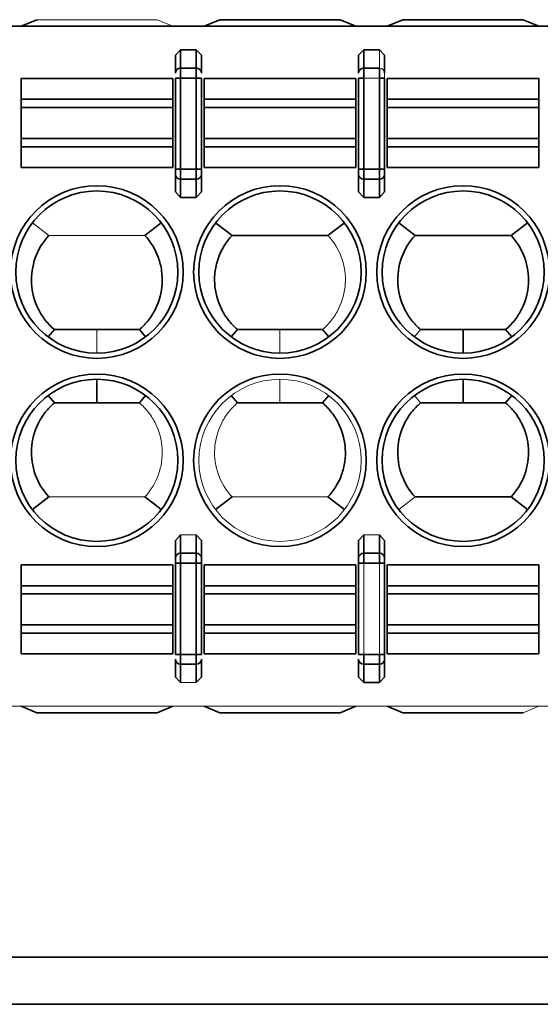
# Model space of a CAD drawing. Header units: millimetres. Extents: x 0 to 420, y 0 to 297.
# Tile 47 of 145: x 157.46 to 162.43, y 237.5 to 246.91. Entities that reach past the tile are written whole.
import ezdxf

# ---------------------------------------------------------------- set-up
doc = ezdxf.new("R2010")
doc.units = ezdxf.units.MM

msp = doc.modelspace()

# ---------------------------------------------------------------- linework, layer by layer
at = {"color": 7, "linetype": 'Continuous', "lineweight": 35}
for p, q in [((157.4695, 246.8493), (157.6195, 246.9118)), ((159.2195, 246.8493), (159.3695, 246.9118)), ((159.3695, 246.9118), (160.5195, 246.9118)), ((160.5195, 246.9118), (160.6695, 246.8493)), ((160.9695, 246.8493), (161.1195, 246.9118)), ((161.1195, 246.9118), (162.2695, 246.9118)), ((162.2695, 246.9118), (162.4195, 246.8493)), ((145.0623, 246.8493), (164.5195, 246.8493)), ((158.9445, 246.5712), (158.9945, 246.6244)), ((158.9945, 246.6244), (158.9945, 246.4482)), ((158.9945, 246.6244), (159.1445, 246.6244)), ((159.1445, 246.4482), (159.1445, 246.6244)), ((159.1445, 246.6244), (159.1945, 246.5712)), ((160.6945, 246.5712), (160.7445, 246.6244)), ((160.7445, 246.6244), (160.7445, 246.4482)), ((160.7445, 246.6244), (160.8945, 246.6244)), ((160.8945, 246.6244), (160.9445, 246.5712)), ((158.9445, 246.4012), (158.9445, 246.5712)), ((159.1945, 246.4012), (159.1945, 246.5712)), ((160.6945, 246.4012), (160.6945, 246.5712)), ((160.9445, 246.4012), (160.9445, 246.5712)), ((158.9945, 246.3542), (158.9945, 246.4482)), ((158.9945, 246.4482), (159.1445, 246.4482)), ((159.1445, 246.4482), (159.1445, 246.3542)), ((160.7445, 246.3542), (160.7445, 246.4482)), ((160.7445, 246.4482), (160.8945, 246.4482)), ((160.8945, 246.4482), (160.8945, 246.3542)), ((157.4695, 246.1508), (157.4695, 246.3493)), ((157.4695, 246.3493), (158.9195, 246.3493)), ((158.9195, 246.1508), (158.9195, 246.3493)), ((158.9445, 246.3542), (158.9945, 246.3542)), ((158.9445, 246.3542), (158.9445, 245.482)), ((159.1445, 246.3542), (158.9945, 246.3542)), ((158.9945, 246.3542), (158.9945, 245.482)), ((159.1445, 246.3542), (159.1945, 246.3542)), ((159.1445, 245.482), (159.1445, 246.3542)), ((159.1945, 245.482), (159.1945, 246.3542)), ((159.2195, 246.1508), (159.2195, 246.3493)), ((159.2195, 246.3493), (160.6695, 246.3493)), ((160.6695, 246.1508), (160.6695, 246.3493)), ((160.6945, 246.3542), (160.7445, 246.3542)), ((160.6945, 246.3542), (160.6945, 245.482)), ((160.7445, 246.3542), (160.7445, 245.482)), ((160.8945, 246.3542), (160.9445, 246.3542)), ((160.8945, 245.482), (160.8945, 246.3542)), ((160.9445, 245.482), (160.9445, 246.3542)), ((160.9695, 246.1508), (160.9695, 246.3493)), ((160.9695, 246.3493), (162.4195, 246.3493)), ((162.4195, 246.1508), (162.4195, 246.3493)), ((158.9195, 246.1508), (157.4695, 246.1508)), ((157.4695, 246.0719), (157.4695, 246.1508)), ((158.9195, 246.0719), (158.9195, 246.1508)), ((160.6695, 246.1508), (159.2195, 246.1508)), ((159.2195, 246.0719), (159.2195, 246.1508)), ((160.6695, 246.0719), (160.6695, 246.1508)), ((162.4195, 246.1508), (160.9695, 246.1508)), ((160.9695, 246.0719), (160.9695, 246.1508)), ((162.4195, 246.0719), (162.4195, 246.1508)), ((157.4695, 245.7766), (157.4695, 246.0719)), ((157.4695, 246.0719), (158.9195, 246.0719)), ((158.9195, 245.7766), (158.9195, 246.0719)), ((159.2195, 245.7766), (159.2195, 246.0719)), ((160.6695, 246.0719), (159.2195, 246.0719)), ((160.6695, 245.7766), (160.6695, 246.0719)), ((160.9695, 245.7766), (160.9695, 246.0719)), ((160.9695, 246.0719), (162.4195, 246.0719)), ((162.4195, 245.7766), (162.4195, 246.0719)), ((157.4695, 245.6977), (157.4695, 245.7766)), ((157.4695, 245.7766), (158.9195, 245.7766)), ((158.9195, 245.6977), (158.9195, 245.7766)), ((159.2195, 245.6977), (159.2195, 245.7766)), ((159.2195, 245.7766), (160.6695, 245.7766)), ((160.6695, 245.6977), (160.6695, 245.7766)), ((160.9695, 245.6977), (160.9695, 245.7766)), ((160.9695, 245.7766), (162.4195, 245.7766)), ((162.4195, 245.6977), (162.4195, 245.7766)), ((157.4695, 245.4993), (157.4695, 245.6977)), ((157.4695, 245.6977), (158.9195, 245.6977)), ((158.9195, 245.4993), (158.9195, 245.6977)), ((159.2195, 245.4993), (159.2195, 245.6977)), ((159.2195, 245.6977), (160.6695, 245.6977)), ((160.6695, 245.4993), (160.6695, 245.6977)), ((160.9695, 245.4993), (160.9695, 245.6977)), ((160.9695, 245.6977), (162.4195, 245.6977)), ((162.4195, 245.4993), (162.4195, 245.6977)), ((158.9195, 245.4993), (157.4695, 245.4993)), ((158.9945, 245.482), (158.9445, 245.482)), ((158.9945, 245.388), (158.9945, 245.482)), ((158.9945, 245.482), (159.1445, 245.482)), ((159.1445, 245.482), (159.1445, 245.388)), ((159.1945, 245.482), (159.1445, 245.482)), ((160.6695, 245.4993), (159.2195, 245.4993)), ((160.7445, 245.482), (160.6945, 245.482)), ((160.7445, 245.388), (160.7445, 245.482)), ((160.7445, 245.482), (160.8945, 245.482)), ((160.8945, 245.482), (160.8945, 245.388)), ((160.9445, 245.482), (160.8945, 245.482)), ((162.4195, 245.4993), (160.9695, 245.4993)), ((158.9445, 245.435), (158.9445, 245.265)), ((159.1445, 245.388), (158.9945, 245.388)), ((158.9945, 245.388), (158.9945, 245.2118)), ((159.1445, 245.2118), (159.1445, 245.388)), ((159.1945, 245.435), (159.1945, 245.265)), ((160.6945, 245.435), (160.6945, 245.265)), ((160.8945, 245.388), (160.7445, 245.388)), ((160.7445, 245.388), (160.7445, 245.2118)), ((160.8945, 245.2118), (160.8945, 245.388)), ((160.9445, 245.265), (160.9445, 245.435)), ((158.9945, 245.2118), (158.9445, 245.265)), ((159.1445, 245.2118), (158.9945, 245.2118)), ((159.1945, 245.265), (159.1445, 245.2118)), ((160.7445, 245.2118), (160.6945, 245.265)), ((160.8945, 245.2118), (160.7445, 245.2118)), ((160.9445, 245.265), (160.8945, 245.2118)), ((158.6528, 244.8493), (158.8104, 244.9697)), ((159.3286, 244.9697), (159.4863, 244.8493)), ((160.5604, 244.9697), (160.4028, 244.8492)), ((161.0786, 244.9697), (161.2363, 244.8493)), ((162.3104, 244.9697), (162.1528, 244.8492)), ((159.4863, 244.8493), (160.4028, 244.8493)), ((161.2363, 244.8493), (162.1528, 244.8493)), ((157.7289, 243.8798), (157.7884, 243.9493)), ((158.1945, 243.9493), (157.7884, 243.9493)), ((158.6007, 243.9493), (158.1945, 243.9493)), ((158.6602, 243.8797), (158.6007, 243.9493)), ((159.4789, 243.8798), (159.5384, 243.9493)), ((159.9445, 243.9493), (159.5384, 243.9493)), ((160.3507, 243.9493), (159.9445, 243.9493)), ((160.4102, 243.8797), (160.3507, 243.9493)), ((161.6945, 243.9493), (161.2884, 243.9493)), ((161.6945, 243.9493), (161.6945, 243.7243)), ((162.1007, 243.9493), (161.6945, 243.9493)), ((162.1602, 243.8797), (162.1007, 243.9493)), ((158.1945, 243.2493), (158.1945, 243.4743)), ((161.6945, 243.4743), (161.6945, 243.2493)), ((157.7883, 243.2492), (157.7289, 243.3188)), ((158.6007, 243.2493), (158.6602, 243.3188)), ((159.5383, 243.2492), (159.4789, 243.3188)), ((160.3507, 243.2493), (160.4102, 243.3188)), ((162.1007, 243.2493), (162.1602, 243.3188)), ((158.1945, 243.2493), (157.7883, 243.2493)), ((158.6007, 243.2493), (158.1945, 243.2493)), ((159.9445, 243.2493), (159.5383, 243.2493)), ((160.3507, 243.2493), (159.9445, 243.2493)), ((161.6945, 243.2493), (161.2883, 243.2493)), ((162.1007, 243.2493), (161.6945, 243.2493)), ((157.5786, 242.2289), (157.7363, 242.3493)), ((159.4863, 242.3493), (159.3286, 242.2289)), ((160.4028, 242.3493), (160.5604, 242.2289)), ((161.2363, 242.3493), (162.1528, 242.3493)), ((162.1528, 242.3493), (162.3104, 242.2289)), ((158.9445, 241.9335), (158.9945, 241.9867)), ((158.9445, 241.7635), (158.9445, 241.9335)), ((158.9945, 241.9867), (158.9945, 241.8105)), ((159.1445, 241.8105), (159.1445, 241.9867)), ((159.1945, 241.7635), (159.1945, 241.9335)), ((160.6945, 241.9335), (160.7445, 241.9867)), ((160.6945, 241.7635), (160.6945, 241.9335)), ((160.7445, 241.9867), (160.7445, 241.8105)), ((160.8945, 241.8105), (160.8945, 241.9867)), ((160.8945, 241.9867), (160.9445, 241.9335)), ((160.9445, 241.7635), (160.9445, 241.9335)), ((158.9945, 241.7165), (158.9945, 241.8105)), ((158.9945, 241.8105), (159.1445, 241.8105)), ((159.1445, 241.8105), (159.1445, 241.7165)), ((160.7445, 241.7165), (160.7445, 241.8105)), ((160.7445, 241.8105), (160.8945, 241.8105)), ((160.8945, 241.8105), (160.8945, 241.7165)), ((158.9445, 241.7165), (158.9945, 241.7165)), ((158.9445, 241.7165), (158.9445, 240.8443)), ((159.1445, 241.7165), (158.9945, 241.7165)), ((158.9945, 241.7165), (158.9945, 240.8443)), ((159.1445, 241.7165), (159.1945, 241.7165)), ((159.1445, 240.8443), (159.1445, 241.7165)), ((159.1945, 240.8443), (159.1945, 241.7165)), ((160.6945, 241.7165), (160.7445, 241.7165)), ((160.6945, 241.7165), (160.6945, 240.8443)), ((160.8945, 241.7165), (160.7445, 241.7165)), ((160.8945, 241.7165), (160.9445, 241.7165)), ((160.9445, 240.8443), (160.9445, 241.7165)), ((157.4695, 241.6993), (157.4695, 241.5008)), ((157.4695, 241.6993), (158.9195, 241.6993)), ((158.9195, 241.6993), (158.9195, 241.5008)), ((159.2195, 241.6993), (159.2195, 241.5008)), ((159.2195, 241.6993), (160.6695, 241.6993)), ((160.6695, 241.6993), (160.6695, 241.5008)), ((160.9695, 241.6993), (162.4195, 241.6993)), ((160.9695, 241.6993), (160.9695, 241.5008)), ((162.4195, 241.6993), (162.4195, 241.5008)), ((157.4695, 241.5008), (157.4695, 241.4219)), ((158.9195, 241.5008), (157.4695, 241.5008)), ((158.9195, 241.5008), (158.9195, 241.4219)), ((159.2195, 241.5008), (159.2195, 241.4219)), ((160.6695, 241.5008), (159.2195, 241.5008)), ((160.6695, 241.5008), (160.6695, 241.4219)), ((162.4195, 241.5008), (160.9695, 241.5008)), ((160.9695, 241.5008), (160.9695, 241.4219)), ((162.4195, 241.5008), (162.4195, 241.4219)), ((157.4695, 241.4219), (157.4695, 241.1266)), ((158.9195, 241.4219), (157.4695, 241.4219)), ((158.9195, 241.4219), (158.9195, 241.1266)), ((159.2195, 241.4219), (159.2195, 241.1266)), ((160.6695, 241.4219), (159.2195, 241.4219)), ((160.6695, 241.4219), (160.6695, 241.1266)), ((160.9695, 241.4219), (160.9695, 241.1266)), ((162.4195, 241.4219), (160.9695, 241.4219)), ((162.4195, 241.4219), (162.4195, 241.1266)), ((157.4695, 241.1266), (157.4695, 241.0477)), ((157.4695, 241.1266), (158.9195, 241.1266)), ((158.9195, 241.1266), (158.9195, 241.0477)), ((159.2195, 241.1266), (159.2195, 241.0477)), ((159.2195, 241.1266), (160.6695, 241.1266)), ((160.6695, 241.1266), (160.6695, 241.0477)), ((160.9695, 241.1266), (160.9695, 241.0477)), ((160.9695, 241.1266), (162.4195, 241.1266)), ((162.4195, 241.1266), (162.4195, 241.0477)), ((157.4695, 241.0477), (157.4695, 240.8493)), ((157.4695, 241.0477), (158.9195, 241.0477)), ((158.9195, 241.0477), (158.9195, 240.8493)), ((159.2195, 241.0477), (159.2195, 240.8493)), ((159.2195, 241.0477), (160.6695, 241.0477)), ((160.6695, 241.0477), (160.6695, 240.8493)), ((160.9695, 241.0477), (162.4195, 241.0477)), ((160.9695, 241.0477), (160.9695, 240.8493)), ((162.4195, 241.0477), (162.4195, 240.8493)), ((158.9195, 240.8493), (157.4695, 240.8493)), ((158.9945, 240.8443), (158.9445, 240.8443)), ((158.9445, 240.7973), (158.9445, 240.6273)), ((158.9945, 240.7503), (158.9945, 240.8443)), ((158.9945, 240.8443), (159.1445, 240.8443)), ((159.1445, 240.8443), (159.1445, 240.7503)), ((159.1945, 240.8443), (159.1445, 240.8443)), ((159.1945, 240.7973), (159.1945, 240.6273)), ((160.6695, 240.8493), (159.2195, 240.8493)), ((160.7445, 240.8443), (160.6945, 240.8443)), ((160.6945, 240.7973), (160.6945, 240.6273)), ((160.7445, 240.7503), (160.7445, 240.8443)), ((160.7445, 240.8443), (160.8945, 240.8443)), ((160.8945, 240.8443), (160.8945, 240.7503)), ((160.9445, 240.8443), (160.8945, 240.8443)), ((160.9445, 240.6273), (160.9445, 240.7973)), ((162.4195, 240.8493), (160.9695, 240.8493)), ((159.1445, 240.7503), (158.9945, 240.7503)), ((158.9945, 240.7503), (158.9945, 240.5741)), ((159.1445, 240.5741), (159.1445, 240.7503)), ((160.8945, 240.7503), (160.7445, 240.7503)), ((160.7445, 240.7503), (160.7445, 240.5741)), ((160.8945, 240.5741), (160.8945, 240.7503)), ((158.9945, 240.5741), (158.9445, 240.6273)), ((160.7445, 240.5741), (160.6945, 240.6273)), ((160.8945, 240.5741), (160.7445, 240.5741)), ((157.4695, 240.3493), (157.6195, 240.2868)), ((158.7695, 240.2868), (158.9195, 240.3493)), ((159.2195, 240.3493), (159.3695, 240.2868)), ((160.5195, 240.2868), (160.6695, 240.3493)), ((160.9695, 240.3493), (161.1195, 240.2868)), ((157.6195, 240.2868), (158.7695, 240.2868)), ((159.3695, 240.2868), (160.5195, 240.2868)), ((161.1195, 240.2868), (162.2695, 240.2868)), ((93.6195, 237.9493), (215.2196, 237.9493)), ((215.2196, 237.4993), (93.6195, 237.4993))]:
    msp.add_line(p, q, dxfattribs=at)
at = {"color": 142, "linetype": 'Continuous', "lineweight": 18, "true_color": 0x0080c0}
for p, q in [((157.6195, 246.9118), (158.7695, 246.9118)), ((158.7695, 246.9118), (158.9195, 246.8493)), ((160.8945, 246.4482), (160.8945, 246.6244)), ((160.8945, 246.3542), (160.7445, 246.3542)), ((157.5786, 244.9697), (157.7363, 244.8493)), ((157.7363, 244.8493), (158.6528, 244.8493)), ((158.1945, 243.7243), (158.1945, 243.9493)), ((159.9445, 243.9493), (159.9445, 243.7243)), ((161.2289, 243.8798), (161.2884, 243.9493)), ((159.9445, 243.4743), (159.9445, 243.2493)), ((161.2883, 243.2492), (161.2289, 243.3188)), ((157.7363, 242.3493), (158.6528, 242.3493)), ((159.4863, 242.3493), (160.4028, 242.3493)), ((161.2363, 242.3493), (161.0786, 242.2289)), ((158.9945, 241.9867), (159.1445, 241.9867)), ((159.1445, 241.9867), (159.1945, 241.9335)), ((160.7445, 241.9867), (160.8945, 241.9867)), ((160.7445, 241.7165), (160.7445, 240.8443)), ((160.8945, 240.8443), (160.8945, 241.7165)), ((159.1945, 240.6273), (159.1445, 240.5741)), ((160.9445, 240.6273), (160.8945, 240.5741)), ((159.1445, 240.5741), (158.9945, 240.5741)), ((145.0623, 240.3493), (164.5195, 240.3493)), ((162.2695, 240.2868), (162.4195, 240.3493))]:
    msp.add_line(p, q, dxfattribs=at)
at = {"color": 7, "linetype": 'Continuous', "lineweight": 35, "flags": 128}
msp.add_lwpolyline([(158.8104, 242.2288), (158.7316, 242.2891), (158.6528, 242.3493)], dxfattribs=at)
at = {"color": 7, "linetype": 'Continuous', "lineweight": 35}
for centre, radius in [((158.1945, 244.4993), 0.825), ((159.9445, 244.4993), 0.825), ((161.6945, 244.4993), 0.825), ((158.1945, 244.4993), 0.775), ((159.9445, 244.4993), 0.775), ((161.6945, 244.4993), 0.775), ((158.1945, 242.6993), 0.825), ((159.9445, 242.6993), 0.825), ((161.6945, 242.6993), 0.825), ((158.1945, 242.6993), 0.775), ((161.6945, 242.6993), 0.775)]:
    msp.add_circle(centre, radius, dxfattribs=at)
at = {"color": 142, "linetype": 'Continuous', "lineweight": 18, "true_color": 0x0080c0}
msp.add_circle((159.9445, 242.6993), 0.775, dxfattribs=at)
at = {"color": 7, "linetype": 'Continuous', "lineweight": 35}
for centre, start, end in [((158.9931, 246.3997), 88.27456, 178.16379), ((159.146, 246.3997), 1.83621, 91.72544), ((160.7431, 246.3997), 88.27456, 178.16379), ((158.9931, 245.4366), 181.83621, 271.72544), ((159.146, 245.4366), 268.27456, 358.16379), ((160.7431, 245.4366), 181.83621, 271.72544), ((160.896, 245.4366), 268.27456, 358.16379), ((158.9931, 241.762), 88.27456, 178.16379), ((159.146, 241.762), 1.83621, 91.72544), ((160.7431, 241.762), 88.27456, 178.16379), ((160.896, 241.762), 1.83621, 91.72544), ((158.9931, 240.7989), 181.83621, 271.72544), ((159.146, 240.7989), 268.27456, 358.16379), ((160.7431, 240.7989), 181.83621, 271.72544), ((160.896, 240.7989), 268.27457, 358.16379)]:
    msp.add_arc(centre, 0.0486, start, end, dxfattribs=at)
at = {"color": 142, "linetype": 'Continuous', "lineweight": 18, "true_color": 0x0080c0}
msp.add_arc((160.896, 246.3997), 0.0486, 1.83621, 91.72544, dxfattribs=at)
for points, knots in [([(160.9445, 246.3542), (160.9445, 246.3638), (160.9445, 246.3743), (160.9445, 246.3915), (160.9445, 246.398), (160.9445, 246.4012)], [0, 0, 0, 0, 0.5, 0.5, 1, 1, 1, 1]), ([(160.4028, 244.8493), (160.4604, 244.7872), (160.5044, 244.7145), (160.5469, 244.5961), (160.557, 244.5556), (160.5691, 244.4726), (160.5709, 244.43), (160.5637, 244.3049), (160.5417, 244.2218), (160.4861, 244.1095), (160.4635, 244.0735), (160.4119, 244.0071), (160.3829, 243.9768), (160.3507, 243.9493)], [0, 0, 0, 0, 0.25, 0.25, 0.375, 0.375, 0.5, 0.5, 0.75, 0.75, 0.875, 0.875, 1, 1, 1, 1]), ([(158.6528, 242.3493), (158.7104, 242.4113), (158.7544, 242.484), (158.7969, 242.6025), (158.807, 242.6429), (158.8191, 242.7259), (158.8209, 242.7685), (158.8137, 242.8936), (158.7917, 242.9767), (158.7361, 243.089), (158.7135, 243.125), (158.6619, 243.1914), (158.6329, 243.2217), (158.6007, 243.2493)], [0, 0, 0, 0, 0.25, 0.25, 0.375, 0.375, 0.5, 0.5, 0.75, 0.75, 0.875, 0.875, 1, 1, 1, 1]), ([(159.5383, 243.2493), (159.5062, 243.2217), (159.4773, 243.1915), (159.426, 243.1256), (159.4033, 243.0895), (159.3473, 242.9768), (159.3254, 242.8939), (159.3157, 242.7271), (159.328, 242.642), (159.3844, 242.4848), (159.4287, 242.4113), (159.4863, 242.3493)], [0, 0, 0, 0, 0.125, 0.125, 0.25, 0.25, 0.5, 0.5, 0.75, 0.75, 1, 1, 1, 1])]:
    msp.add_open_spline(points, degree=3, knots=knots, dxfattribs=at)
at = {"color": 7, "linetype": 'Continuous', "lineweight": 35}
for points, knots in [([(158.9445, 245.482), (158.9445, 245.4724), (158.9445, 245.4619), (158.9445, 245.4447), (158.9445, 245.4383), (158.9445, 245.435)], [0, 0, 0, 0, 0.5, 0.5, 1, 1, 1, 1]), ([(159.1945, 245.435), (159.1945, 245.4383), (159.1945, 245.4447), (159.1945, 245.4619), (159.1945, 245.4724), (159.1945, 245.482)], [0, 0, 0, 0, 0.5, 0.5, 1, 1, 1, 1]), ([(160.6945, 245.482), (160.6945, 245.4724), (160.6945, 245.4619), (160.6945, 245.4447), (160.6945, 245.4383), (160.6945, 245.435)], [0, 0, 0, 0, 0.5, 0.5, 1, 1, 1, 1]), ([(160.9445, 245.435), (160.9445, 245.4383), (160.9445, 245.4447), (160.9445, 245.4619), (160.9445, 245.4724), (160.9445, 245.482)], [0, 0, 0, 0, 0.5, 0.5, 1, 1, 1, 1]), ([(157.7883, 243.9493), (157.7562, 243.9768), (157.7273, 244.007), (157.676, 244.0729), (157.6533, 244.109), (157.5973, 244.2217), (157.5754, 244.3046), (157.5657, 244.4714), (157.578, 244.5565), (157.6344, 244.7138), (157.6787, 244.7872), (157.7363, 244.8493)], [0, 0, 0, 0, 0.125, 0.125, 0.25, 0.25, 0.5, 0.5, 0.75, 0.75, 1, 1, 1, 1]), ([(158.6528, 244.8493), (158.7104, 244.7872), (158.7544, 244.7145), (158.7969, 244.5961), (158.807, 244.5556), (158.8191, 244.4726), (158.8209, 244.43), (158.8137, 244.3049), (158.7917, 244.2218), (158.7361, 244.1095), (158.7135, 244.0735), (158.6619, 244.0071), (158.6329, 243.9768), (158.6007, 243.9493)], [0, 0, 0, 0, 0.25, 0.25, 0.375, 0.375, 0.5, 0.5, 0.75, 0.75, 0.875, 0.875, 1, 1, 1, 1]), ([(159.5383, 243.9493), (159.5062, 243.9768), (159.4773, 244.007), (159.426, 244.0729), (159.4033, 244.109), (159.3473, 244.2217), (159.3254, 244.3046), (159.3157, 244.4714), (159.328, 244.5565), (159.3844, 244.7138), (159.4287, 244.7872), (159.4863, 244.8493)], [0, 0, 0, 0, 0.125, 0.125, 0.25, 0.25, 0.5, 0.5, 0.75, 0.75, 1, 1, 1, 1]), ([(161.2883, 243.9493), (161.2562, 243.9768), (161.2273, 244.007), (161.176, 244.0729), (161.1533, 244.109), (161.0973, 244.2217), (161.0754, 244.3046), (161.0657, 244.4714), (161.078, 244.5565), (161.1344, 244.7138), (161.1787, 244.7872), (161.2363, 244.8493)], [0, 0, 0, 0, 0.125, 0.125, 0.25, 0.25, 0.5, 0.5, 0.75, 0.75, 1, 1, 1, 1]), ([(162.1528, 244.8493), (162.2104, 244.7872), (162.2544, 244.7145), (162.2969, 244.5961), (162.307, 244.5556), (162.3191, 244.4726), (162.3209, 244.43), (162.3137, 244.3049), (162.2917, 244.2218), (162.2361, 244.1095), (162.2135, 244.0735), (162.1619, 244.0071), (162.1329, 243.9768), (162.1007, 243.9493)], [0, 0, 0, 0, 0.25, 0.25, 0.375, 0.375, 0.5, 0.5, 0.75, 0.75, 0.875, 0.875, 1, 1, 1, 1]), ([(157.7883, 243.2493), (157.7562, 243.2217), (157.7273, 243.1915), (157.676, 243.1256), (157.6533, 243.0895), (157.5973, 242.9768), (157.5754, 242.8939), (157.5657, 242.7271), (157.578, 242.642), (157.6344, 242.4847), (157.6787, 242.4113), (157.7363, 242.3493)], [0, 0, 0, 0, 0.125, 0.125, 0.25, 0.25, 0.5, 0.5, 0.75, 0.75, 1, 1, 1, 1]), ([(160.4028, 242.3493), (160.4604, 242.4113), (160.5044, 242.484), (160.5469, 242.6025), (160.557, 242.6429), (160.5691, 242.7259), (160.5709, 242.7685), (160.5637, 242.8936), (160.5417, 242.9767), (160.4861, 243.089), (160.4635, 243.125), (160.4119, 243.1914), (160.3829, 243.2217), (160.3507, 243.2493)], [0, 0, 0, 0, 0.25, 0.25, 0.375, 0.375, 0.5, 0.5, 0.75, 0.75, 0.875, 0.875, 1, 1, 1, 1]), ([(161.2883, 243.2493), (161.2562, 243.2217), (161.2273, 243.1915), (161.176, 243.1256), (161.1533, 243.0895), (161.0973, 242.9768), (161.0754, 242.8939), (161.0657, 242.7271), (161.078, 242.642), (161.1344, 242.4848), (161.1787, 242.4113), (161.2363, 242.3493)], [0, 0, 0, 0, 0.125, 0.125, 0.25, 0.25, 0.5, 0.5, 0.75, 0.75, 1, 1, 1, 1]), ([(162.1528, 242.3493), (162.2104, 242.4113), (162.2544, 242.484), (162.2969, 242.6025), (162.307, 242.6429), (162.3191, 242.7259), (162.3209, 242.7685), (162.3137, 242.8936), (162.2917, 242.9767), (162.2361, 243.089), (162.2135, 243.125), (162.1619, 243.1914), (162.1329, 243.2217), (162.1007, 243.2493)], [0, 0, 0, 0, 0.25, 0.25, 0.375, 0.375, 0.5, 0.5, 0.75, 0.75, 0.875, 0.875, 1, 1, 1, 1]), ([(158.9445, 241.7635), (158.9445, 241.7602), (158.9445, 241.7538), (158.9445, 241.7366), (158.9445, 241.7261), (158.9445, 241.7165)], [0, 0, 0, 0, 0.5, 0.5, 1, 1, 1, 1]), ([(159.1945, 241.7165), (159.1945, 241.7261), (159.1945, 241.7366), (159.1945, 241.7538), (159.1945, 241.7602), (159.1945, 241.7635)], [0, 0, 0, 0, 0.5, 0.5, 1, 1, 1, 1]), ([(160.6945, 241.7635), (160.6945, 241.7602), (160.6945, 241.7538), (160.6945, 241.7366), (160.6945, 241.7261), (160.6945, 241.7165)], [0, 0, 0, 0, 0.5, 0.5, 1, 1, 1, 1]), ([(160.9445, 241.7165), (160.9445, 241.7261), (160.9445, 241.7366), (160.9445, 241.7538), (160.9445, 241.7602), (160.9445, 241.7635)], [0, 0, 0, 0, 0.5, 0.5, 1, 1, 1, 1]), ([(160.9445, 240.7973), (160.9445, 240.8006), (160.9445, 240.807), (160.9445, 240.8242), (160.9445, 240.8347), (160.9445, 240.8443)], [0, 0, 0, 0, 0.5, 0.5, 1, 1, 1, 1])]:
    msp.add_open_spline(points, degree=3, knots=knots, dxfattribs=at)

doc.saveas('drawing.dxf')
